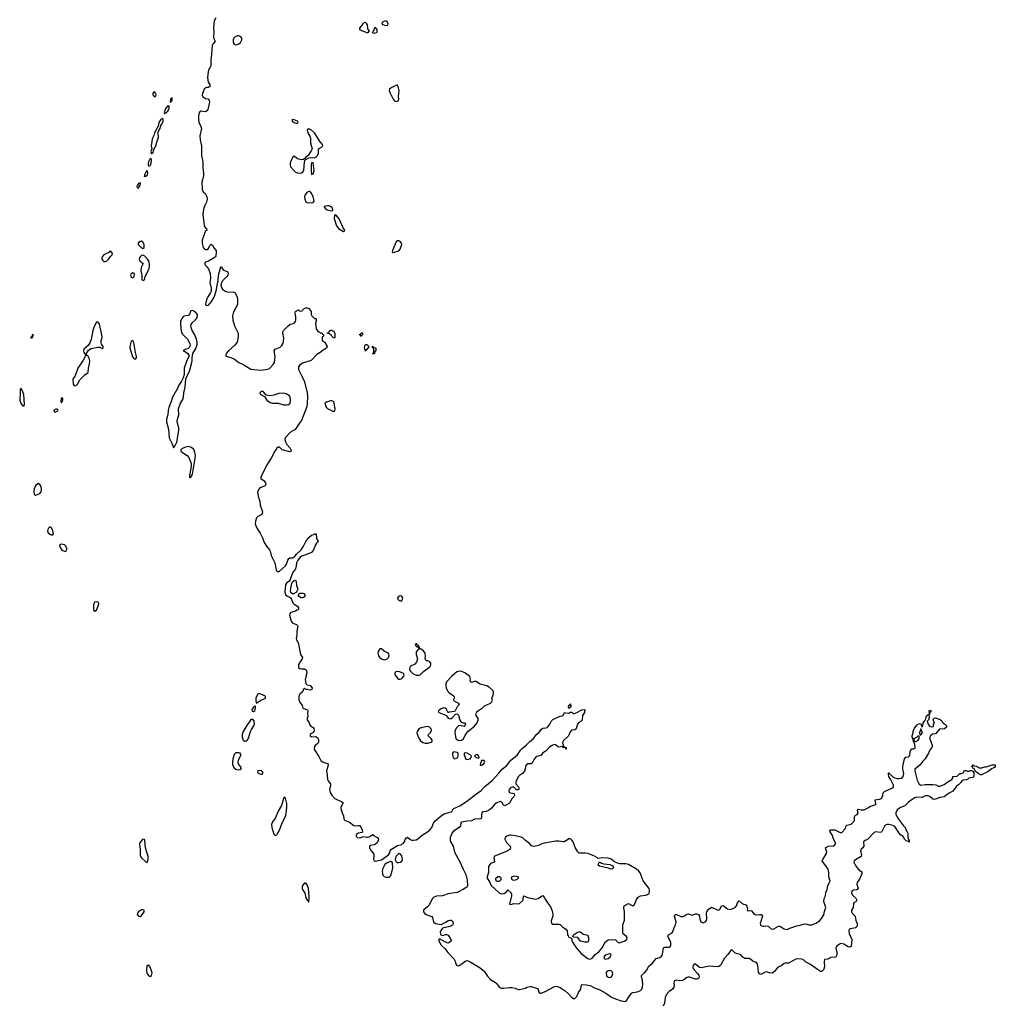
# Model space of a CAD drawing. Header units: inches. Extents: x 2608375 to 2737312, y 944064 to 1028306.
# Tile 2 of 69: x 2609915 to 2623334, y 985696 to 999245. Entities that reach past the tile are written whole.
import ezdxf

# ---------------------------------------------------------------- set-up
doc = ezdxf.new("R2010")
doc.units = ezdxf.units.IN
doc.header["$MEASUREMENT"] = 0
for name, color, linetype in [('C6909', 7, 'Continuous'), ('C6918', 7, 'Continuous'), ('C6919', 7, 'Continuous'), ('C6928', 7, 'Continuous')]:
    doc.layers.add(name, color=color, linetype=linetype)

msp = doc.modelspace()

# ---------------------------------------------------------------- linework, layer by layer
at = {"layer": 'C6909', "color": 5, "elevation": 20}
msp.add_lwpolyline([(2609930, 994175), (2609923, 994157), (2609923, 994090), (2609915, 994030), (2609917, 994010), (2609930, 993967), (2609950, 993939), (2609970, 993926), (2609975, 993930), (2609981, 993950), (2609970, 994088), (2609950, 994149)], close=True, dxfattribs=at)
at = {"layer": 'C6918', "color": 5}
for points, elevation in [([(2613210, 989972), (2613190, 989963), (2613170, 989932), (2613165, 989910), (2613162, 989870), (2613170, 989838), (2613230, 989883), (2613290, 989904), (2613296, 989916), (2613298, 989930), (2613295, 989935)], 20), ([(2613150, 989802), (2613130, 989784), (2613108, 989750), (2613111, 989731), (2613130, 989726), (2613150, 989741), (2613154, 989750), (2613159, 989779), (2613156, 989796)], 20), ([(2617470, 989768), (2617466, 989770), (2617462, 989790), (2617470, 989812), (2617486, 989814), (2617486, 989826), (2617492, 989832), (2617494, 989790)], 20), ([(2613110, 989619), (2613090, 989607), (2613030, 989521), (2612990, 989450), (2612977, 989410), (2612975, 989370), (2612990, 989331), (2613010, 989315), (2613030, 989321), (2613050, 989336), (2613062, 989358), (2613088, 989452), (2613101, 989479), (2613135, 989530), (2613143, 989550), (2613140, 989590), (2613130, 989606)], 20), ([(2615530, 989517), (2615450, 989506), (2615410, 989491), (2615380, 989450), (2615377, 989430), (2615389, 989390), (2615409, 989350), (2615430, 989320), (2615459, 989299), (2615490, 989289), (2615530, 989289), (2615576, 989304), (2615586, 989314), (2615587, 989330), (2615574, 989354), (2615533, 989390), (2615537, 989410), (2615565, 989435), (2615574, 989450), (2615577, 989470), (2615571, 989491), (2615551, 989511)], 40), ([(2612890, 989156), (2612866, 989134), (2612847, 989070), (2612840, 989030), (2612844, 988990), (2612863, 988950), (2612886, 988930), (2612910, 988923), (2612950, 988929), (2612965, 988950), (2612926, 989006), (2612921, 989030), (2612930, 989070), (2612961, 989130), (2612949, 989150), (2612930, 989156)], 20), ([(2615888, 989172), (2615876, 989164), (2615867, 989150), (2615868, 989130), (2615879, 989090), (2615890, 989076), (2615930, 989081), (2615939, 989090), (2615947, 989110), (2615946, 989150), (2615930, 989161)], 40), ([(2616050, 989156), (2616028, 989152), (2616028, 989130), (2616050, 989071), (2616070, 989064), (2616090, 989068), (2616110, 989075), (2616125, 989090), (2616129, 989110), (2616109, 989130), (2616070, 989151)], 40), ([(2616210, 989132), (2616190, 989129), (2616171, 989110), (2616196, 989090), (2616230, 989081), (2616236, 989090), (2616231, 989110)], 40), ([(2616267, 989053), (2616261, 989039), (2616247, 988990), (2616250, 988986), (2616270, 988985), (2616290, 988997), (2616310, 989021), (2616314, 989030), (2616302, 989050)], 40), ([(2613210, 988915), (2613191, 988910), (2613188, 988890), (2613210, 988871), (2613230, 988864), (2613250, 988864), (2613259, 988870), (2613258, 988890), (2613235, 988910)], 20), ([(2613550, 988545), (2613542, 988530), (2613517, 988430), (2613470, 988352), (2613430, 988255), (2613391, 988209), (2613379, 988170), (2613381, 988130), (2613410, 988039), (2613430, 988017), (2613450, 988028), (2613490, 988093), (2613526, 988194), (2613574, 988290), (2613591, 988410), (2613590, 988458), (2613570, 988533)], 20), ([(2611610, 987967), (2611575, 987930), (2611564, 987910), (2611562, 987890), (2611571, 987830), (2611573, 987750), (2611577, 987730), (2611592, 987710), (2611650, 987656), (2611670, 987646), (2611684, 987690), (2611681, 987730), (2611643, 987850), (2611634, 987954), (2611630, 987965)], 20), ([(2616670, 988023), (2616650, 988023), (2616613, 988010), (2616593, 987990), (2616586, 987970), (2616610, 987924), (2616663, 987870), (2616667, 987850), (2616659, 987830), (2616619, 987801), (2616447, 987733), (2616437, 987710), (2616445, 987650), (2616390, 987633), (2616363, 987590), (2616365, 987510), (2616346, 987450), (2616346, 987430), (2616383, 987370), (2616398, 987330), (2616510, 987231), (2616530, 987219), (2616550, 987215), (2616577, 987223), (2616615, 987250), (2616630, 987271), (2616670, 987236), (2616679, 987210), (2616678, 987190), (2616652, 987072), (2616670, 987071), (2616710, 987083), (2616770, 987077), (2616790, 987082), (2616838, 987130), (2616846, 987190), (2616904, 987164), (2617010, 987144), (2617046, 987154), (2617090, 987185), (2617111, 987191), (2617131, 987171), (2617138, 987150), (2617175, 987090), (2617216, 987036), (2617240, 986980), (2617248, 986930), (2617247, 986910), (2617225, 986845), (2617223, 986830), (2617231, 986811), (2617250, 986801), (2617330, 986799), (2617350, 986792), (2617381, 986761), (2617428, 986728), (2617446, 986706), (2617450, 986650), (2617457, 986637), (2617470, 986621), (2617505, 986605), (2617511, 986591), (2617511, 986570), (2617517, 986550), (2617572, 986470), (2617637, 986397), (2617695, 986355), (2617719, 986330), (2617750, 986318), (2617770, 986320), (2617787, 986330), (2617830, 986379), (2617882, 986418), (2617925, 986475), (2617970, 986550), (2617990, 986571), (2618010, 986583), (2618030, 986587), (2618050, 986583), (2618090, 986586), (2618110, 986581), (2618146, 986546), (2618163, 986543), (2618230, 986567), (2618264, 986590), (2618270, 986614), (2618259, 986630), (2618219, 986660), (2618212, 986672), (2618210, 986690), (2618209, 986790), (2618233, 986853), (2618233, 986970), (2618224, 987030), (2618229, 987050), (2618290, 987082), (2618330, 987058), (2618350, 987051), (2618370, 987071), (2618401, 987139), (2618424, 987170), (2618452, 987188), (2618524, 987196), (2618550, 987205), (2618573, 987227), (2618577, 987243), (2618578, 987270), (2618572, 987290), (2618490, 987396), (2618447, 987507), (2618430, 987530), (2618397, 987557), (2618290, 987618), (2618250, 987628), (2618170, 987631), (2618138, 987639), (2618098, 987658), (2618050, 987691), (2618010, 987705), (2617930, 987712), (2617870, 987701), (2617862, 987710), (2617810, 987738), (2617730, 987772), (2617690, 987778), (2617634, 987774), (2617610, 987778), (2617593, 987793), (2617555, 987855), (2617527, 987930), (2617510, 987956), (2617490, 987972), (2617470, 987974), (2617410, 987933), (2617390, 987931), (2617330, 987941), (2617290, 987939), (2617127, 987913), (2617096, 987904), (2617050, 987881), (2616990, 987868), (2616970, 987870), (2616950, 987883), (2616927, 987907), (2616870, 987948), (2616840, 987980), (2616814, 987994), (2616730, 988015)], 40), ([(2615130, 987769), (2615106, 987750), (2615090, 987728), (2615078, 987690), (2615082, 987670), (2615106, 987646), (2615130, 987646), (2615150, 987651), (2615170, 987666), (2615179, 987690), (2615170, 987738), (2615148, 987768)], 20), ([(2615010, 987661), (2614970, 987644), (2614939, 987621), (2614910, 987564), (2614902, 987530), (2614904, 987490), (2614912, 987470), (2614930, 987453), (2614950, 987444), (2614990, 987444), (2615008, 987452), (2615021, 987470), (2615047, 987570), (2615042, 987642), (2615035, 987655), (2615020, 987660)], 20), ([(2618050, 987555), (2618010, 987569), (2617890, 987596), (2617870, 987609), (2617874, 987630), (2617890, 987657), (2617918, 987638), (2617948, 987628), (2618030, 987620), (2618076, 987596), (2618080, 987570), (2618070, 987559)], 40), ([(2613850, 987362), (2613830, 987362), (2613804, 987330), (2613798, 987310), (2613798, 987290), (2613808, 987268), (2613836, 987230), (2613850, 987155), (2613890, 987102), (2613896, 987170), (2613887, 987290), (2613870, 987339)], 20), ([(2616490, 987385), (2616479, 987390), (2616466, 987410), (2616466, 987430), (2616490, 987455), (2616514, 987454), (2616526, 987445), (2616532, 987432), (2616531, 987410), (2616510, 987387)], 40), ([(2616710, 987398), (2616690, 987408), (2616678, 987430), (2616686, 987450), (2616730, 987462), (2616770, 987452), (2616771, 987430), (2616750, 987409)], 40), ([(2611610, 986997), (2611590, 986994), (2611548, 986970), (2611535, 986950), (2611530, 986930), (2611547, 986907), (2611570, 986902), (2611590, 986916), (2611629, 986970), (2611629, 986990)], 20), ([(2617687, 986553), (2617630, 986567), (2617594, 986614), (2617530, 986618), (2617522, 986630), (2617533, 986650), (2617589, 986690), (2617610, 986695), (2617630, 986694), (2617663, 986663), (2617710, 986653), (2617730, 986643), (2617740, 986610), (2617739, 986570), (2617730, 986553)], 40), ([(2618032, 986392), (2617966, 986374), (2617951, 986350), (2617952, 986330), (2617970, 986318), (2618010, 986327), (2618030, 986341), (2618049, 986370), (2618044, 986384)], 40), ([(2611690, 986236), (2611670, 986229), (2611665, 986215), (2611657, 986183), (2611658, 986150), (2611665, 986125), (2611689, 986090), (2611710, 986080), (2611730, 986094), (2611735, 986130), (2611730, 986157), (2611710, 986205)], 20), ([(2618030, 986159), (2618010, 986155), (2617990, 986144), (2617983, 986137), (2617980, 986120), (2617987, 986090), (2618010, 986068), (2618030, 986063), (2618050, 986069), (2618066, 986090), (2618073, 986110), (2618071, 986131), (2618064, 986144), (2618050, 986155)], 40)]:
    msp.add_lwpolyline(points, close=True, dxfattribs=dict(at, elevation=elevation))
for points, elevation in [([(2613807, 990000), (2613802, 989990), (2613770, 989964), (2613765, 989955), (2613756, 989930), (2613755, 989890), (2613770, 989854), (2613799, 989810), (2613811, 989771), (2613872, 989750), (2613879, 989730), (2613873, 989707), (2613877, 989650), (2613871, 989630), (2613871, 989610), (2613898, 989570), (2613901, 989550), (2613916, 989530), (2613950, 989507), (2613961, 989490), (2613964, 989470), (2613959, 989450), (2613950, 989437), (2613910, 989415), (2613911, 989390), (2613930, 989377), (2613990, 989379), (2614010, 989368), (2614022, 989350), (2614027, 989330), (2614026, 989310), (2614014, 989286), (2613981, 989259), (2613970, 989242), (2613964, 989210), (2613970, 989196), (2614028, 989108), (2614057, 989050), (2614090, 989026), (2614150, 989010), (2614156, 988996), (2614155, 988970), (2614133, 988910), (2614144, 988850), (2614147, 988790), (2614157, 988770), (2614192, 988730), (2614192, 988710), (2614175, 988650), (2614185, 988610), (2614210, 988573), (2614250, 988530), (2614344, 988484), (2614363, 988470), (2614333, 988410), (2614331, 988390), (2614349, 988330), (2614369, 988290), (2614374, 988250), (2614384, 988230), (2614450, 988203), (2614510, 988156), (2614530, 988150), (2614570, 988157), (2614590, 988155), (2614611, 988131), (2614626, 988090), (2614630, 988066), (2614622, 988058), (2614570, 988053), (2614550, 988042), (2614543, 988030), (2614541, 988010), (2614561, 987990), (2614593, 987987), (2614630, 988001), (2614650, 988003), (2614690, 987996), (2614710, 987998), (2614730, 988005), (2614770, 988034), (2614781, 988021), (2614834, 987990), (2614848, 987968), (2614847, 987950), (2614830, 987917), (2614810, 987900), (2614790, 987891), (2614739, 987881), (2614728, 987872), (2614727, 987850), (2614747, 987810), (2614782, 987770), (2614786, 987750), (2614782, 987690), (2614790, 987671), (2614810, 987666), (2614828, 987668), (2614890, 987682), (2614988, 987752), (2615002, 987778), (2615010, 987810), (2615027, 987833), (2615110, 987880), (2615130, 987888), (2615158, 987890), (2615190, 987907), (2615206, 987930), (2615217, 987963), (2615233, 987987), (2615250, 987996), (2615286, 987966), (2615310, 987956), (2615330, 987953), (2615370, 987961), (2615390, 987973), (2615450, 988025), (2615522, 988070), (2615560, 988100), (2615584, 988130), (2615607, 988190), (2615630, 988223), (2615710, 988290), (2615750, 988315), (2615856, 988344), (2615865, 988355), (2615870, 988370), (2615887, 988390), (2615970, 988425), (2616033, 988467), (2616114, 988526), (2616170, 988574), (2616263, 988637), (2616307, 988690), (2616418, 988781), (2616505, 988875), (2616550, 988932), (2616617, 988983), (2616670, 989056), (2616756, 989124), (2616810, 989199), (2616830, 989219), (2616880, 989260), (2616930, 989313), (2616984, 989356), (2617022, 989410), (2617060, 989440), (2617090, 989483), (2617110, 989496), (2617150, 989501), (2617170, 989507), (2617182, 989518), (2617209, 989550), (2617230, 989598), (2617250, 989616), (2617350, 989661), (2617376, 989664), (2617388, 989672), (2617410, 989712), (2617425, 989705), (2617470, 989702), (2617490, 989714), (2617510, 989714), (2617534, 989694), (2617578, 989710), (2617646, 989750), (2617692, 989752), (2617682, 989738), (2617682, 989710), (2617658, 989670), (2617650, 989608), (2617638, 989590), (2617606, 989574), (2617588, 989552), (2617570, 989488), (2617550, 989474), (2617510, 989469), (2617498, 989462), (2617483, 989437), (2617463, 989390), (2617446, 989370), (2617394, 989326), (2617386, 989310), (2617381, 989290), (2617392, 989268), (2617392, 989252), (2617398, 989238), (2617432, 989230), (2617432, 989208), (2617429, 989209), (2617426, 989214), (2617426, 989226), (2617390, 989229), (2617382, 989242), (2617330, 989235), (2617310, 989244), (2617285, 989265), (2617270, 989269), (2617250, 989263), (2617204, 989236), (2617156, 989184), (2617104, 989150), (2617081, 989119), (2617030, 989106), (2617009, 989091), (2616993, 989070), (2616966, 989014), (2616950, 989007), (2616910, 989003), (2616887, 988993), (2616878, 988982), (2616870, 988970), (2616869, 988930), (2616857, 988903), (2616830, 988870), (2616790, 988844), (2616776, 988830), (2616742, 988770), (2616738, 988750), (2616741, 988730), (2616776, 988690), (2616785, 988670), (2616780, 988660), (2616770, 988649), (2616750, 988649), (2616710, 988682), (2616690, 988684), (2616667, 988673), (2616647, 988650), (2616643, 988630), (2616650, 988612), (2616710, 988598), (2616716, 988590), (2616719, 988570), (2616711, 988550), (2616681, 988519), (2616658, 988470), (2616650, 988462), (2616590, 988428), (2616570, 988438), (2616549, 988470), (2616530, 988486), (2616510, 988484), (2616470, 988464), (2616449, 988451), (2616403, 988397), (2616372, 988368), (2616330, 988351), (2616290, 988343), (2616271, 988330), (2616265, 988310), (2616267, 988270), (2616262, 988250), (2616237, 988243), (2616190, 988247), (2616170, 988243), (2616130, 988219), (2616070, 988218), (2615990, 988204), (2615981, 988190), (2615976, 988150), (2615958, 988130), (2615881, 988079), (2615863, 988057), (2615835, 987990), (2615837, 987950), (2615845, 987925), (2615877, 987870), (2615897, 987790), (2615970, 987658), (2616014, 987554), (2616050, 987481), (2616068, 987410), (2616073, 987327), (2616064, 987310), (2616020, 987280), (2615930, 987234), (2615810, 987218), (2615730, 987190), (2615650, 987186), (2615611, 987170), (2615592, 987150), (2615543, 987057), (2615525, 987035), (2615471, 986990), (2615471, 986970), (2615490, 986938), (2615570, 986911), (2615583, 986903), (2615591, 986890), (2615606, 986830), (2615632, 986810), (2615710, 986796), (2615776, 986824), (2615810, 986851), (2615830, 986855), (2615850, 986855), (2615871, 986830), (2615878, 986810), (2615872, 986790), (2615830, 986767), (2615730, 986744), (2615706, 986710), (2615698, 986690), (2615702, 986662), (2615710, 986652), (2615725, 986645), (2615750, 986646), (2615770, 986655), (2615790, 986655), (2615807, 986647), (2615854, 986570), (2615832, 986550), (2615810, 986539), (2615770, 986549), (2615690, 986598), (2615682, 986590), (2615681, 986570), (2615711, 986510), (2615763, 986463), (2615805, 986410), (2615890, 986319), (2615904, 986290), (2615915, 986250), (2615929, 986229), (2615950, 986227), (2615970, 986236), (2616050, 986293), (2616070, 986299), (2616110, 986282), (2616250, 986196), (2616276, 986176), (2616302, 986150), (2616350, 986082), (2616390, 986037), (2616458, 985998), (2616478, 985978), (2616510, 985934), (2616539, 985919), (2616570, 985917), (2616650, 985928), (2616690, 985928), (2616730, 985919), (2616770, 985901), (2616790, 985899), (2616870, 985918), (2616890, 985931), (2616930, 985941), (2616950, 985939), (2617035, 985915), (2617050, 985892), (2617051, 985870), (2617058, 985858), (2617069, 985849), (2617089, 985849), (2617142, 985870), (2617262, 985938), (2617290, 985944), (2617310, 985942), (2617350, 985927), (2617419, 985879), (2617462, 985842), (2617510, 985790), (2617530, 985778), (2617550, 985777), (2617577, 985803), (2617602, 985858), (2617622, 985890), (2617632, 985912), (2617642, 985958), (2617653, 985967), (2617710, 985966), (2617770, 985949), (2617823, 985923), (2617895, 985895), (2617977, 985850), (2618055, 985795), (2618110, 985769), (2618190, 985743), (2618250, 985736), (2618267, 985753), (2618287, 985790), (2618330, 985848), (2618350, 985860), (2618412, 985868), (2618452, 985888), (2618470, 985905), (2618481, 985930), (2618485, 985970), (2618480, 986030), (2618466, 986074), (2618466, 986094), (2618511, 986129), (2618537, 986163), (2618570, 986222), (2618618, 986262), (2618670, 986324), (2618721, 986339), (2618743, 986357), (2618751, 986370), (2618761, 986410), (2618770, 986471), (2618790, 986482), (2618850, 986482), (2618865, 986495), (2618872, 986510), (2618872, 986550), (2618837, 986610), (2618832, 986630), (2618839, 986650), (2618873, 986670), (2618894, 986690), (2618925, 986770), (2618937, 986790), (2618944, 986830), (2618922, 986910), (2618929, 986930), (2618950, 986930), (2619010, 986905), (2619030, 986904), (2619050, 986911), (2619090, 986936), (2619110, 986939), (2619170, 986923), (2619210, 986941), (2619230, 986941), (2619250, 986931), (2619266, 986910), (2619270, 986874), (2619286, 986830), (2619310, 986818), (2619349, 986831), (2619362, 986850), (2619368, 986872), (2619361, 986950), (2619364, 986970), (2619390, 987005), (2619410, 987021), (2619430, 987031), (2619510, 986995), (2619530, 986991), (2619549, 987011), (2619570, 987050), (2619590, 987055), (2619650, 987011), (2619690, 987002), (2619754, 987030), (2619773, 987050), (2619790, 987092), (2619810, 987118), (2619850, 987084), (2619870, 987074), (2619892, 987070), (2619910, 987058), (2619923, 987030), (2619926, 987010), (2619922, 986990), (2619930, 986982), (2619970, 986985), (2619980, 986980), (2620000, 986957)], 20), ([(2615804, 990000), (2615821, 989981), (2615874, 989950), (2615891, 989930), (2615891, 989909), (2615881, 989890), (2615885, 989870), (2615950, 989838), (2615958, 989830), (2615951, 989810), (2615933, 989790), (2615905, 989735), (2615894, 989726), (2615823, 989717), (2615810, 989708), (2615780, 989760), (2615769, 989769), (2615750, 989774), (2615710, 989761), (2615691, 989750), (2615671, 989730), (2615682, 989710), (2615775, 989675), (2615787, 989667), (2615810, 989632), (2615830, 989625), (2615850, 989631), (2615870, 989644), (2615910, 989687), (2615930, 989691), (2615950, 989675), (2615967, 989607), (2615982, 989582), (2616010, 989570), (2616031, 989570), (2616047, 989550), (2616039, 989530), (2616030, 989521), (2615970, 989533), (2615950, 989526), (2615921, 989499), (2615905, 989470), (2615902, 989430), (2615914, 989354), (2615921, 989341), (2615950, 989326), (2615990, 989329), (2616019, 989350), (2616041, 989399), (2616085, 989455), (2616170, 989524), (2616207, 989570), (2616223, 989610), (2616219, 989630), (2616195, 989670), (2616191, 989690), (2616202, 989718), (2616211, 989730), (2616282, 989778), (2616310, 989803), (2616390, 989841), (2616410, 989858), (2616416, 989876), (2616408, 989910), (2616428, 989952), (2616434, 989990), (2616432, 990000)], 40), ([(2620000, 986288), (2619970, 986314), (2619950, 986325), (2619887, 986327), (2619863, 986343), (2619830, 986382), (2619770, 986393), (2619750, 986405), (2619730, 986429), (2619710, 986444), (2619690, 986434), (2619657, 986383), (2619610, 986330), (2619560, 986240), (2619550, 986230), (2619530, 986218), (2619510, 986213), (2619399, 986219), (2619290, 986198), (2619264, 986204), (2619210, 986247), (2619190, 986249), (2619179, 986230), (2619175, 986210), (2619179, 986190), (2619191, 986170), (2619240, 986120), (2619257, 986097), (2619263, 986070), (2619251, 986050), (2619230, 986041), (2619210, 986040), (2619130, 986070), (2619110, 986071), (2619090, 986065), (2619050, 986032), (2619030, 986022), (2618990, 986020), (2618950, 986026), (2618923, 986017), (2618916, 986010), (2618913, 985990), (2618917, 985950), (2618913, 985930), (2618895, 985905), (2618850, 985874), (2618810, 985830), (2618794, 985790), (2618782, 985710), (2618767, 985670)], 20)]:
    msp.add_lwpolyline(points, dxfattribs=dict(at, elevation=elevation))
at = {"layer": 'C6919', "color": 5}
for points, elevation in [([(2612614, 999270), (2612590, 999230), (2612582, 999130), (2612585, 999070), (2612581, 999010), (2612586, 998986), (2612605, 998950), (2612570, 998909), (2612563, 998890), (2612554, 998770), (2612542, 998690), (2612542, 998610), (2612535, 998590), (2612510, 998550), (2612506, 998530), (2612500, 998450), (2612508, 998388), (2612515, 998370), (2612531, 998350), (2612536, 998330), (2612510, 998314), (2612490, 998313), (2612473, 998307), (2612451, 998289), (2612429, 998230), (2612426, 998210), (2612429, 998189), (2612470, 998161), (2612510, 998156), (2612523, 998130), (2612526, 998110), (2612502, 998010), (2612490, 997990), (2612470, 997978), (2612410, 997987), (2612389, 997971), (2612372, 997928), (2612373, 997870), (2612381, 997830), (2612402, 997790), (2612415, 997750), (2612392, 997648), (2612396, 997590), (2612414, 997510), (2612417, 997377), (2612433, 997290), (2612434, 997210), (2612445, 997130), (2612443, 997090), (2612419, 997010), (2612426, 996910), (2612438, 996878), (2612469, 996849), (2612480, 996830), (2612487, 996810), (2612493, 996770), (2612485, 996735), (2612462, 996690), (2612444, 996636), (2612432, 996570), (2612454, 996410), (2612465, 996385), (2612482, 996370), (2612491, 996350), (2612468, 996332), (2612455, 996305), (2612425, 996210), (2612426, 996166), (2612438, 996110), (2612450, 996090), (2612470, 996081), (2612495, 996085), (2612510, 996098), (2612530, 996137), (2612550, 996155), (2612570, 996138), (2612584, 996104), (2612615, 996070), (2612616, 996056), (2612611, 995989), (2612602, 995978), (2612510, 995922), (2612470, 995908), (2612458, 995890), (2612470, 995862), (2612490, 995845), (2612510, 995818), (2612533, 995753), (2612540, 995690), (2612529, 995629), (2612549, 995550), (2612547, 995510), (2612539, 995490), (2612502, 995430), (2612485, 995390), (2612469, 995329), (2612477, 995317), (2612490, 995313), (2612510, 995318), (2612559, 995370), (2612591, 995429), (2612623, 995530), (2612626, 995570), (2612644, 995650), (2612650, 995730), (2612679, 995830), (2612690, 995851), (2612702, 995822), (2612720, 995800), (2612770, 995778), (2612777, 995770), (2612782, 995750), (2612778, 995730), (2612765, 995710), (2612706, 995654), (2612686, 995614), (2612682, 995590), (2612697, 995550), (2612710, 995530), (2612750, 995506), (2612790, 995496), (2612850, 995501), (2612873, 995493), (2612899, 995450), (2612911, 995410), (2612911, 995330), (2612851, 995209), (2612842, 995170), (2612848, 995110), (2612870, 995034), (2612918, 994930), (2612921, 994890), (2612917, 994850), (2612904, 994810), (2612875, 994765), (2612785, 994690), (2612754, 994650), (2612750, 994630), (2612757, 994617), (2612769, 994609), (2612817, 994597), (2612870, 994576), (2612929, 994529), (2612998, 994498), (2613096, 994436), (2613230, 994421), (2613326, 994434), (2613350, 994446), (2613401, 994499), (2613419, 994530), (2613430, 994610), (2613417, 994690), (2613430, 994710), (2613499, 994741), (2613520, 994760), (2613535, 994785), (2613544, 994816), (2613546, 994866), (2613532, 994930), (2613532, 994948), (2613544, 994970), (2613601, 995030), (2613630, 995050), (2613689, 995071), (2613709, 995091), (2613715, 995110), (2613715, 995150), (2613706, 995210), (2613710, 995232), (2613750, 995251), (2613770, 995234), (2613802, 995238), (2613806, 995250), (2613826, 995270), (2613850, 995282), (2613870, 995282), (2613892, 995270), (2613912, 995250), (2613925, 995230), (2613922, 995190), (2613932, 995170), (2613970, 995134), (2613990, 995134), (2613994, 995130), (2613994, 995090), (2613982, 995070), (2613992, 994990), (2614010, 994962), (2614034, 994950), (2614050, 994934), (2614070, 994934), (2614078, 994918), (2614093, 994913), (2614094, 994890), (2614078, 994882), (2614074, 994870), (2614074, 994830), (2614097, 994817), (2614110, 994802), (2614145, 994750), (2614134, 994726), (2614090, 994698), (2614050, 994665), (2614002, 994638), (2613930, 994562), (2613910, 994551), (2613803, 994517), (2613767, 994493), (2613752, 994470), (2613750, 994430), (2613802, 994330), (2613830, 994261), (2613871, 994111), (2613874, 994070), (2613867, 993950), (2613858, 993910), (2613791, 993730), (2613743, 993670), (2613717, 993623), (2613699, 993601), (2613670, 993589), (2613641, 993570), (2613568, 993490), (2613562, 993470), (2613570, 993436), (2613590, 993401), (2613635, 993350), (2613646, 993330), (2613651, 993309), (2613630, 993299), (2613610, 993301), (2613542, 993322), (2613527, 993327), (2613490, 993363), (2613470, 993365), (2613450, 993349), (2613422, 993310), (2613376, 993210), (2613308, 993110), (2613233, 992950), (2613231, 992930), (2613279, 992899), (2613294, 992874), (2613300, 992850), (2613291, 992829), (2613231, 992810), (2613219, 992801), (2613207, 992790), (2613188, 992750), (2613194, 992690), (2613216, 992616), (2613223, 992563), (2613253, 992473), (2613252, 992450), (2613238, 992430), (2613191, 992409), (2613174, 992390), (2613157, 992343), (2613152, 992310), (2613170, 992257), (2613221, 992181), (2613256, 992116), (2613279, 992050), (2613310, 992002), (2613352, 991950), (2613360, 991930), (2613373, 991870), (2613426, 991770), (2613436, 991696), (2613444, 991670), (2613450, 991659), (2613470, 991646), (2613490, 991655), (2613570, 991730), (2613586, 991754), (2613603, 991810), (2613616, 991830), (2613630, 991841), (2613670, 991842), (2613690, 991851), (2613723, 991890), (2613786, 991950), (2613820, 992000), (2613850, 992064), (2613890, 992118), (2613930, 992151), (2613959, 992161), (2613970, 992171), (2613992, 992170), (2613996, 992110), (2614006, 992086), (2614022, 992070), (2614011, 992050), (2613998, 992042), (2613982, 992018), (2613954, 991950), (2613927, 991913), (2613873, 991890), (2613795, 991865), (2613772, 991848), (2613742, 991810), (2613722, 991770), (2613719, 991730), (2613708, 991690), (2613667, 991633), (2613636, 991544), (2613621, 991519), (2613586, 991490), (2613569, 991470), (2613562, 991370), (2613573, 991333), (2613590, 991319), (2613635, 991295), (2613652, 991270), (2613670, 991222), (2613690, 991202), (2613735, 991175), (2613751, 991150), (2613751, 991129), (2613730, 991122), (2613710, 991105), (2613650, 991089), (2613639, 991081), (2613629, 991071), (2613626, 991050), (2613651, 990970), (2613662, 990950), (2613670, 990942), (2613724, 990924), (2613738, 990910), (2613740, 990900), (2613726, 990830), (2613725, 990770), (2613718, 990730), (2613722, 990710), (2613744, 990670), (2613750, 990650), (2613778, 990510), (2613803, 990470), (2613801, 990450), (2613764, 990396), (2613752, 990370), (2613749, 990350), (2613752, 990332), (2613770, 990316), (2613790, 990311), (2613831, 990311), (2613845, 990305), (2613862, 990290), (2613864, 990256), (2613851, 990209), (2613851, 990190), (2613843, 990170), (2613851, 990111), (2613870, 990092), (2613910, 990085), (2613936, 990050), (2613931, 990030), (2613910, 990019), (2613870, 990029), (2613849, 990029), (2613830, 990046), (2613814, 990030), (2613812, 990010), (2613807, 990000)], 20), ([(2616432, 990000), (2616429, 990010), (2616420, 990020), (2616375, 990055), (2616338, 990078), (2616250, 990102), (2616190, 990138), (2616170, 990138), (2616130, 990125), (2616119, 990130), (2616113, 990150), (2616116, 990170), (2616113, 990190), (2616105, 990205), (2616038, 990258), (2615990, 990278), (2615970, 990281), (2615928, 990272), (2615857, 990210), (2615787, 990133), (2615777, 990110), (2615774, 990090), (2615782, 990050), (2615802, 990002), (2615804, 990000)], 40)]:
    msp.add_lwpolyline(points, dxfattribs=dict(at, elevation=elevation))
for points, elevation in [([(2614670, 999205), (2614650, 999201), (2614633, 999187), (2614591, 999130), (2614591, 999110), (2614615, 999095), (2614690, 999071), (2614710, 999071), (2614725, 999090), (2614708, 999108), (2614702, 999122), (2614697, 999177), (2614690, 999190)], 40), ([(2614950, 999229), (2614902, 999210), (2614898, 999190), (2614910, 999178), (2614932, 999170), (2614970, 999165), (2614978, 999170), (2614982, 999190), (2614970, 999219)], 40), ([(2612910, 999023), (2612879, 999010), (2612862, 998990), (2612853, 998967), (2612850, 998930), (2612863, 998910), (2612890, 998900), (2612910, 998903), (2612930, 998912), (2612950, 998930), (2612963, 998950), (2612970, 998970), (2612970, 998990), (2612958, 999010), (2612930, 999022)], 40), ([(2614810, 999139), (2614793, 999127), (2614778, 999082), (2614762, 999070), (2614790, 999061), (2614810, 999064), (2614830, 999076), (2614834, 999090), (2614830, 999112)], 40), ([(2615110, 998344), (2615104, 998344), (2615090, 998342), (2615023, 998310), (2615003, 998290), (2614998, 998270), (2615004, 998244), (2615051, 998150), (2615070, 998128), (2615090, 998120), (2615110, 998124), (2615121, 998130), (2615129, 998150), (2615125, 998190), (2615133, 998270), (2615126, 998310)], 40), ([(2611770, 998252), (2611750, 998241), (2611745, 998230), (2611747, 998210), (2611770, 998184), (2611787, 998193), (2611792, 998210), (2611789, 998230)], 20), ([(2612010, 998173), (2611988, 998150), (2611985, 998125), (2611990, 998105), (2611997, 998123), (2612010, 998135), (2612014, 998154)], 20), ([(2611970, 998059), (2611950, 998055), (2611928, 998032), (2611916, 998010), (2611902, 997962), (2611910, 997951), (2611918, 997962), (2611930, 997965), (2611954, 997986), (2611968, 998010), (2611973, 998033)], 20), ([(2611870, 997885), (2611850, 997866), (2611829, 997831), (2611819, 997781), (2611770, 997690), (2611760, 997650), (2611735, 997605), (2611734, 997570), (2611722, 997510), (2611731, 997469), (2611720, 997430), (2611730, 997398), (2611734, 997406), (2611750, 997415), (2611757, 997450), (2611789, 997510), (2611799, 997561), (2611823, 997630), (2611819, 997690), (2611824, 997710), (2611846, 997750), (2611855, 997790), (2611871, 997810), (2611887, 997850), (2611890, 997874)], 20), ([(2613662, 997870), (2613661, 997850), (2613691, 997830), (2613730, 997816), (2613746, 997830), (2613734, 997850), (2613690, 997869)], 40), ([(2613890, 997743), (2613871, 997729), (2613879, 997690), (2613904, 997644), (2613914, 997614), (2613916, 997550), (2613938, 997470), (2613929, 997450), (2613883, 997377), (2613850, 997355), (2613840, 997340), (2613818, 997322), (2613790, 997318), (2613750, 997324), (2613720, 997340), (2613690, 997367), (2613670, 997354), (2613647, 997313), (2613634, 997270), (2613633, 997250), (2613641, 997221), (2613690, 997164), (2613710, 997149), (2613750, 997134), (2613790, 997140), (2613808, 997152), (2613823, 997170), (2613832, 997288), (2613842, 997318), (2613890, 997343), (2613910, 997347), (2613970, 997345), (2613990, 997355), (2614010, 997376), (2614024, 997410), (2614024, 997470), (2614067, 997493), (2614084, 997510), (2614079, 997530), (2614050, 997563), (2613968, 997690), (2613930, 997726)], 40), ([(2611710, 997335), (2611688, 997290), (2611684, 997270), (2611684, 997250), (2611690, 997232), (2611710, 997239), (2611718, 997250), (2611729, 997309), (2611728, 997328)], 20), ([(2613950, 997278), (2613930, 997275), (2613923, 997250), (2613923, 997170), (2613930, 997114), (2613938, 997122), (2613950, 997125), (2613963, 997170)], 40), ([(2611670, 997169), (2611650, 997149), (2611633, 997110), (2611630, 997082), (2611632, 997088), (2611650, 997091), (2611671, 997110), (2611679, 997139)], 20), ([(2611570, 996999), (2611550, 996990), (2611534, 996970), (2611525, 996950), (2611530, 996931), (2611550, 996933), (2611572, 996970), (2611576, 996996)], 20), ([(2613890, 996883), (2613870, 996874), (2613835, 996830), (2613830, 996810), (2613836, 996776), (2613850, 996738), (2613870, 996728), (2613930, 996725), (2613950, 996728), (2613963, 996750), (2613961, 996770), (2613952, 996810), (2613935, 996850), (2613910, 996879)], 40), ([(2614150, 996684), (2614105, 996675), (2614103, 996670), (2614118, 996650), (2614144, 996630), (2614210, 996614), (2614220, 996620), (2614224, 996630), (2614217, 996650), (2614202, 996670), (2614170, 996682)], 40), ([(2614250, 996561), (2614243, 996550), (2614239, 996510), (2614272, 996410), (2614301, 996370), (2614370, 996331), (2614382, 996338), (2614385, 996350), (2614363, 996383), (2614310, 996507), (2614270, 996555)], 40), ([(2611590, 996197), (2611570, 996193), (2611543, 996170), (2611545, 996150), (2611590, 996104), (2611610, 996096), (2611628, 996112), (2611627, 996150), (2611610, 996184)], 20), ([(2615110, 996203), (2615093, 996187), (2615041, 996070), (2615037, 996050), (2615050, 996043), (2615070, 996048), (2615130, 996063), (2615150, 996088), (2615171, 996150), (2615168, 996170), (2615150, 996192), (2615130, 996201)], 40), ([(2611170, 996059), (2611150, 996055), (2611139, 996041), (2611090, 996021), (2611070, 996008), (2611050, 995984), (2611044, 995970), (2611045, 995950), (2611058, 995930), (2611070, 995920), (2611090, 995916), (2611110, 995923), (2611138, 995950), (2611167, 995993), (2611189, 996010), (2611193, 996030)], 20), ([(2611610, 996004), (2611590, 995999), (2611570, 995982), (2611563, 995970), (2611560, 995950), (2611567, 995926), (2611611, 995891), (2611587, 995834), (2611583, 995790), (2611594, 995730), (2611595, 995670), (2611610, 995655), (2611630, 995666), (2611642, 995710), (2611691, 995809), (2611699, 995850), (2611698, 995878), (2611690, 995925), (2611674, 995950), (2611637, 995990)], 20), ([(2611470, 995763), (2611450, 995749), (2611440, 995730), (2611450, 995703), (2611470, 995691), (2611489, 995711), (2611492, 995750), (2611490, 995755)], 20), ([(2612290, 995244), (2612270, 995237), (2612263, 995230), (2612249, 995191), (2612239, 995181), (2612226, 995174), (2612175, 995165), (2612163, 995157), (2612145, 995135), (2612128, 995090), (2612125, 995070), (2612129, 994990), (2612140, 994940), (2612156, 994916), (2612225, 994850), (2612257, 994790), (2612258, 994762), (2612245, 994735), (2612230, 994722), (2612210, 994711), (2612191, 994709), (2612165, 994690), (2612190, 994679), (2612228, 994650), (2612239, 994630), (2612240, 994610), (2612210, 994544), (2612176, 994450), (2612175, 994365), (2612165, 994315), (2612141, 994270), (2612104, 994216), (2612086, 994170), (2612016, 994050), (2612000, 993990), (2611964, 993910), (2611956, 993870), (2611954, 993810), (2611933, 993750), (2611936, 993710), (2611960, 993610), (2611973, 993490), (2612010, 993410), (2612030, 993352), (2612050, 993378), (2612076, 993430), (2612103, 993590), (2612102, 993630), (2612082, 993710), (2612083, 993730), (2612103, 993810), (2612101, 993890), (2612127, 993970), (2612159, 994021), (2612169, 994050), (2612174, 994110), (2612191, 994190), (2612198, 994302), (2612250, 994411), (2612279, 994510), (2612287, 994550), (2612287, 994593), (2612296, 994650), (2612333, 994710), (2612355, 994770), (2612357, 994810), (2612349, 994850), (2612318, 994918), (2612285, 994970), (2612272, 995010), (2612270, 995030), (2612274, 995050), (2612287, 995073), (2612328, 995110), (2612350, 995139), (2612361, 995170), (2612359, 995190), (2612330, 995227)], 20), ([(2610990, 995089), (2610970, 995085), (2610937, 995023), (2610921, 994970), (2610896, 994844), (2610880, 994800), (2610858, 994762), (2610798, 994710), (2610793, 994690), (2610798, 994670), (2610810, 994645), (2610825, 994630), (2610785, 994550), (2610713, 994450), (2610677, 994344), (2610651, 994310), (2610645, 994295), (2610651, 994230), (2610670, 994209), (2610690, 994213), (2610712, 994230), (2610744, 994290), (2610756, 994304), (2610810, 994357), (2610857, 994390), (2610859, 994450), (2610877, 994510), (2610880, 994550), (2610870, 994589), (2610850, 994619), (2610834, 994630), (2610834, 994634), (2610836, 994650), (2610863, 994697), (2610900, 994720), (2610990, 994739), (2611019, 994739), (2611050, 994721), (2611064, 994730), (2611061, 994750), (2611041, 994781), (2611037, 994797), (2611036, 994830), (2611047, 994873), (2611046, 994910), (2611014, 995054), (2611010, 995065)], 20), ([(2614222, 994962), (2614230, 994962), (2614250, 994932), (2614250, 994866), (2614230, 994866), (2614206, 994890), (2614202, 994902), (2614186, 994910), (2614182, 994922), (2614147, 994927), (2614150, 994934), (2614162, 994938), (2614170, 994954), (2614182, 994958), (2614188, 994972), (2614210, 994972)], 20), ([(2610090, 994915), (2610080, 994880), (2610070, 994875), (2610070, 994862), (2610086, 994870), (2610082, 994878), (2610090, 994872), (2610106, 994910)], 20), ([(2611470, 994832), (2611450, 994821), (2611430, 994750), (2611432, 994730), (2611465, 994605), (2611490, 994579), (2611510, 994577), (2611522, 994590), (2611521, 994610), (2611506, 994666), (2611485, 994805)], 20), ([(2614610, 994888), (2614602, 994902), (2614586, 994910), (2614602, 994918), (2614610, 994934), (2614630, 994934), (2614632, 994908), (2614618, 994902)], 20), ([(2614670, 994686), (2614658, 994730), (2614663, 994757), (2614670, 994774), (2614690, 994774), (2614713, 994753), (2614714, 994730), (2614700, 994720), (2614690, 994706), (2614678, 994702)], 20), ([(2614770, 994646), (2614766, 994650), (2614782, 994658), (2614786, 994670), (2614786, 994710), (2614782, 994722), (2614766, 994730), (2614766, 994750), (2614770, 994754), (2614778, 994738), (2614810, 994732), (2614813, 994727), (2614814, 994690), (2614798, 994682), (2614794, 994650), (2614790, 994648)], 20), ([(2610490, 994044), (2610479, 993999), (2610479, 993990), (2610490, 993971), (2610509, 994010), (2610509, 994030), (2610500, 994040)], 20), ([(2613250, 994132), (2613230, 994125), (2613219, 994110), (2613223, 994090), (2613281, 994061), (2613316, 994010), (2613359, 993979), (2613390, 993970), (2613470, 993970), (2613546, 993946), (2613590, 993947), (2613610, 993951), (2613634, 993970), (2613640, 993990), (2613638, 994030), (2613636, 994050), (2613625, 994070), (2613579, 994099), (2613546, 994106), (2613478, 994102), (2613410, 994078), (2613370, 994070), (2613330, 994072), (2613302, 994082), (2613270, 994124), (2613258, 994130)], 20), ([(2614210, 994002), (2614190, 993999), (2614137, 993983), (2614114, 993970), (2614121, 993930), (2614133, 993910), (2614150, 993895), (2614230, 993853), (2614250, 993867), (2614252, 993890), (2614239, 993970), (2614230, 993993)], 40), ([(2610410, 993887), (2610386, 993870), (2610387, 993850), (2610410, 993847), (2610430, 993856), (2610442, 993870), (2610430, 993884)], 20), ([(2612230, 993370), (2612196, 993364), (2612162, 993350), (2612131, 993330), (2612130, 993310), (2612153, 993290), (2612217, 993250), (2612239, 993219), (2612267, 993150), (2612273, 993130), (2612273, 993107), (2612261, 993019), (2612249, 992969), (2612250, 992942), (2612253, 992947), (2612270, 992951), (2612292, 992992), (2612330, 993210), (2612331, 993250), (2612326, 993290), (2612310, 993330), (2612278, 993358)], 20), ([(2610170, 992863), (2610130, 992830), (2610112, 992790), (2610109, 992749), (2610116, 992716), (2610130, 992701), (2610150, 992705), (2610193, 992727), (2610208, 992750), (2610215, 992770), (2610216, 992796), (2610206, 992826), (2610190, 992850)], 20), ([(2610330, 992266), (2610310, 992247), (2610300, 992230), (2610296, 992210), (2610300, 992200), (2610304, 992190), (2610330, 992165), (2610350, 992156), (2610370, 992157), (2610378, 992170), (2610370, 992216), (2610350, 992256)], 20), ([(2610490, 992027), (2610470, 992024), (2610464, 992010), (2610468, 991990), (2610490, 991954), (2610510, 991939), (2610530, 991931), (2610550, 991928), (2610565, 991955), (2610565, 991970), (2610550, 992002), (2610530, 992017), (2610510, 992024)], 20), ([(2613670, 991342), (2613645, 991365), (2613639, 991390), (2613659, 991490), (2613669, 991511), (2613689, 991530), (2613710, 991531), (2613716, 991516), (2613721, 991461), (2613742, 991410), (2613718, 991362), (2613690, 991348)], 20), ([(2613789, 991289), (2613775, 991295), (2613758, 991310), (2613747, 991333), (2613768, 991352), (2613810, 991356), (2613822, 991350), (2613836, 991330), (2613835, 991310), (2613830, 991302), (2613810, 991289)], 20), ([(2615150, 991316), (2615129, 991311), (2615113, 991290), (2615116, 991270), (2615130, 991256), (2615150, 991246), (2615170, 991247), (2615182, 991270), (2615184, 991290), (2615179, 991299), (2615170, 991312)], 40), ([(2610970, 991236), (2610945, 991230), (2610934, 991210), (2610930, 991190), (2610928, 991128), (2610933, 991113), (2610950, 991104), (2610970, 991118), (2611000, 991190), (2611002, 991210), (2610992, 991230)], 20), ([(2615370, 990655), (2615354, 990650), (2615362, 990630), (2615390, 990612), (2615394, 990614), (2615410, 990594), (2615416, 990604), (2615415, 990610), (2615402, 990622), (2615402, 990630)], 40), ([(2614890, 990589), (2614870, 990589), (2614844, 990550), (2614840, 990530), (2614850, 990490), (2614867, 990467), (2614890, 990450), (2614930, 990438), (2614950, 990439), (2614970, 990451), (2614986, 990470), (2614995, 990490), (2614990, 990519), (2614974, 990534), (2614930, 990554)], 40), ([(2615430, 990589), (2615410, 990589), (2615398, 990582), (2615370, 990548), (2615366, 990530), (2615368, 990510), (2615387, 990450), (2615375, 990405), (2615350, 990378), (2615290, 990350), (2615281, 990330), (2615277, 990310), (2615284, 990284), (2615325, 990245), (2615366, 990226), (2615410, 990224), (2615430, 990235), (2615470, 990275), (2615558, 990342), (2615566, 990350), (2615572, 990370), (2615569, 990390), (2615552, 990412), (2615530, 990421), (2615510, 990423), (2615499, 990430), (2615493, 990453), (2615496, 990490), (2615490, 990530), (2615470, 990559)], 40), ([(2615130, 990275), (2615090, 990270), (2615080, 990260), (2615073, 990250), (2615077, 990230), (2615110, 990186), (2615130, 990170), (2615150, 990172), (2615170, 990180), (2615198, 990210), (2615203, 990230), (2615192, 990250)], 40)]:
    msp.add_lwpolyline(points, close=True, dxfattribs=dict(at, elevation=elevation))
at = {"layer": 'C6928', "color": 5, "elevation": 20}
msp.add_lwpolyline([(2620000, 986957), (2620010, 986946), (2620030, 986931), (2620050, 986927), (2620090, 986934), (2620122, 986930), (2620131, 986910), (2620099, 986810), (2620103, 986790), (2620110, 986781), (2620130, 986771), (2620150, 986771), (2620170, 986777), (2620210, 986771), (2620250, 986736), (2620270, 986731), (2620290, 986735), (2620350, 986771), (2620370, 986771), (2620430, 986736), (2620470, 986724), (2620510, 986744), (2620603, 986777), (2620650, 986786), (2620690, 986800), (2620730, 986803), (2620770, 986791), (2620810, 986788), (2620870, 986813), (2620916, 986844), (2620944, 986876), (2620975, 986925), (2620985, 986975), (2621005, 987030), (2620976, 987110), (2620978, 987150), (2620998, 987190), (2621005, 987235), (2621023, 987277), (2621029, 987330), (2621054, 987370), (2621062, 987390), (2621046, 987450), (2621043, 987510), (2621035, 987555), (2620954, 987670), (2620961, 987690), (2621013, 987770), (2621016, 987790), (2621001, 987830), (2620999, 987850), (2621038, 987870), (2621110, 987878), (2621129, 987890), (2621139, 987910), (2621110, 987970), (2621097, 988017), (2621063, 988070), (2621058, 988090), (2621070, 988096), (2621125, 988095), (2621210, 988055), (2621230, 988065), (2621269, 988110), (2621283, 988150), (2621290, 988159), (2621350, 988177), (2621389, 988210), (2621398, 988230), (2621397, 988270), (2621404, 988290), (2621435, 988310), (2621449, 988330), (2621438, 988370), (2621442, 988378), (2621450, 988382), (2621491, 988371), (2621530, 988371), (2621590, 988403), (2621610, 988419), (2621678, 988442), (2621689, 988451), (2621682, 988510), (2621704, 988516), (2621743, 988517), (2621769, 988530), (2621789, 988570), (2621793, 988607), (2621810, 988626), (2621912, 988668), (2621923, 988677), (2621932, 988688), (2621936, 988710), (2621894, 988794), (2621869, 988830), (2621863, 988857), (2621863, 988877), (2621870, 988882), (2621926, 988826), (2621950, 988813), (2621984, 988804), (2622010, 988802), (2622050, 988807), (2622069, 988831), (2622074, 988870), (2622063, 988930), (2622062, 988970), (2622086, 989074), (2622105, 989095), (2622139, 989101), (2622159, 989121), (2622162, 989170), (2622170, 989194), (2622186, 989210), (2622210, 989212), (2622238, 989230), (2622228, 989248), (2622228, 989270), (2622218, 989298), (2622208, 989308), (2622206, 989350), (2622189, 989370), (2622189, 989390), (2622203, 989430), (2622204, 989456), (2622223, 989497), (2622258, 989542), (2622290, 989562), (2622314, 989550), (2622318, 989518), (2622330, 989514), (2622338, 989530), (2622342, 989570), (2622365, 989595), (2622377, 989623), (2622381, 989650), (2622390, 989665), (2622410, 989682), (2622420, 989680), (2622425, 989645), (2622416, 989610), (2622398, 989590), (2622410, 989552), (2622430, 989522), (2622450, 989514), (2622482, 989518), (2622486, 989550), (2622498, 989570), (2622478, 989610), (2622488, 989632), (2622510, 989636), (2622575, 989615), (2622597, 989597), (2622614, 989570), (2622637, 989557), (2622662, 989530), (2622665, 989510), (2622634, 989486), (2622610, 989481), (2622570, 989488), (2622510, 989418), (2622470, 989415), (2622442, 989390), (2622432, 989370), (2622432, 989350), (2622470, 989246), (2622462, 989230), (2622436, 989204), (2622415, 989150), (2622370, 989074), (2622336, 989044), (2622301, 988990), (2622227, 988930), (2622227, 988910), (2622261, 988781), (2622286, 988726), (2622310, 988711), (2622370, 988722), (2622477, 988723), (2622516, 988716), (2622550, 988698), (2622570, 988698), (2622630, 988721), (2622681, 988759), (2622738, 988790), (2622749, 988811), (2622750, 988832), (2622810, 988834), (2622847, 988873), (2622870, 988874), (2622890, 988882), (2622910, 988914), (2622932, 988912), (2622950, 988902), (2622970, 988902), (2622990, 988914), (2623013, 988913), (2623024, 988904), (2623039, 988879), (2623038, 988830), (2623025, 988815), (2622971, 988809), (2622952, 988790), (2622936, 988784), (2622890, 988782), (2622882, 988778), (2622872, 988770), (2622862, 988750), (2622830, 988718), (2622800, 988700), (2622751, 988629), (2622690, 988595), (2622630, 988549), (2622570, 988541), (2622510, 988517), (2622490, 988516), (2622470, 988524), (2622434, 988554), (2622410, 988565), (2622370, 988564), (2622330, 988543), (2622250, 988545), (2622225, 988535), (2622175, 988505), (2622141, 988479), (2622090, 988426), (2622030, 988402), (2621982, 988370), (2621964, 988330), (2621966, 988310), (2622003, 988243), (2622070, 988151), (2622092, 988130), (2622098, 988110), (2622122, 988070), (2622130, 988050), (2622133, 987993), (2622142, 987962), (2622151, 987950), (2622151, 987929), (2622138, 987938), (2622110, 987945), (2622090, 987964), (2622067, 988007), (2622030, 988029), (2622010, 988049), (2621950, 988141), (2621910, 988163), (2621870, 988172), (2621845, 988170), (2621830, 988164), (2621810, 988146), (2621770, 988064), (2621750, 988059), (2621690, 988068), (2621670, 988060), (2621575, 987965), (2621543, 987950), (2621521, 987930), (2621524, 987870), (2621511, 987850), (2621490, 987833), (2621482, 987810), (2621493, 987750), (2621488, 987732), (2621410, 987685), (2621395, 987670), (2621387, 987650), (2621410, 987605), (2621453, 987553), (2621490, 987525), (2621499, 987510), (2621499, 987490), (2621464, 987416), (2621434, 987370), (2621431, 987350), (2621447, 987290), (2621441, 987279), (2621428, 987272), (2621390, 987268), (2621370, 987260), (2621362, 987250), (2621358, 987230), (2621370, 987199), (2621416, 987156), (2621428, 987130), (2621421, 987110), (2621390, 987090), (2621383, 987077), (2621379, 987030), (2621358, 986990), (2621356, 986970), (2621366, 986950), (2621406, 986910), (2621417, 986850), (2621433, 986810), (2621436, 986790), (2621433, 986770), (2621411, 986750), (2621344, 986736), (2621330, 986730), (2621321, 986710), (2621326, 986670), (2621360, 986590), (2621350, 986490), (2621330, 986483), (2621310, 986489), (2621250, 986525), (2621210, 986532), (2621190, 986524), (2621150, 986493), (2621141, 986470), (2621156, 986410), (2621156, 986384), (2621150, 986358), (2621134, 986346), (2621070, 986341), (2621030, 986319), (2620987, 986313), (2620981, 986279), (2620986, 986210), (2620970, 986169), (2620950, 986147), (2620930, 986148), (2620890, 986173), (2620790, 986245), (2620722, 986282), (2620690, 986312), (2620670, 986318), (2620610, 986321), (2620590, 986318), (2620490, 986262), (2620450, 986263), (2620430, 986257), (2620390, 986225), (2620338, 986202), (2620303, 986150), (2620270, 986126), (2620230, 986129), (2620190, 986142), (2620170, 986140), (2620110, 986104), (2620090, 986115), (2620077, 986137), (2620070, 986228), (2620064, 986250), (2620050, 986269), (2620004, 986284), (2620000, 986288)], dxfattribs=at)
for points in [[(2622422, 989682), (2622428, 989692), (2622424, 989730), (2622430, 989742), (2622450, 989734), (2622451, 989730), (2622432, 989710), (2622430, 989686)], [(2622310, 989486), (2622292, 989430), (2622294, 989410), (2622302, 989402), (2622310, 989402), (2622334, 989430)], [(2622270, 989388), (2622251, 989369), (2622214, 989350), (2622218, 989318), (2622250, 989314), (2622258, 989322), (2622270, 989325), (2622288, 989350), (2622286, 989386)], [(2623150, 988951), (2623190, 988965), (2623210, 988965), (2623290, 988991), (2623334, 988990), (2623332, 988970), (2623324, 988956), (2623282, 988938), (2623230, 988895), (2623170, 988869), (2623144, 988856), (2623130, 988855), (2623110, 988862), (2623061, 988901), (2623042, 988942), (2623027, 988947), (2623022, 988962), (2623006, 988970), (2623022, 988978), (2623030, 988992), (2623038, 988978), (2623072, 988972), (2623110, 988952)]]:
    msp.add_lwpolyline(points, close=True, dxfattribs=at)

doc.saveas('drawing.dxf')
